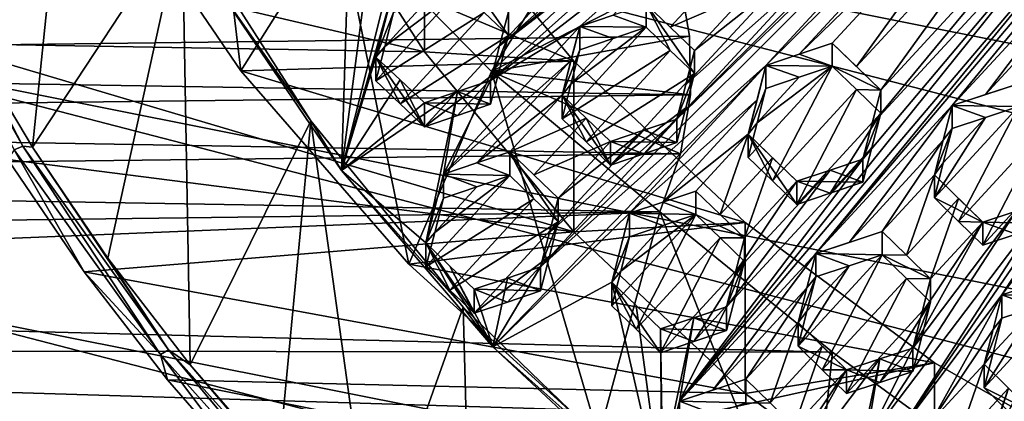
# Model space of a CAD drawing. Header units: metres. Extents: x -22 to 22, y 0 to 204.
# Tile 36 of 256: x -7.66 to -3.93, y 12.74 to 14.19. Entities that reach past the tile are written whole.
import ezdxf

# ---------------------------------------------------------------- set-up
doc = ezdxf.new("R2010")
doc.units = ezdxf.units.M
doc.layers.add('solid_002_SW0002', color=7, linetype='CONTINUOUS')
doc.layers.add('solid_002_SW0002_01', color=7, linetype='CONTINUOUS')

msp = doc.modelspace()

# ---------------------------------------------------------------- linework, layer by layer
at = {"layer": 'solid_002_SW0002'}
for points in [[(-10.401688, 38.78968, 222.258194), (-0.000125, 39.062069, 222.530045), (-0.000125, 6.009099, 222.530045)], [(-10.452005, 38.787876, 222.256866), (-10.401688, 38.78968, 222.258194), (-0.000125, 6.009099, 222.530045)], [(-10.250982, 9.179632, 222.262131), (-10.452005, 38.787876, 222.256866), (-0.000125, 6.009099, 222.530045)], [(15.431576, 33.648762, 223.952362), (-15.431306, 33.548271, 223.951843), (-15.319921, 9.159238, 223.824142)], [(8.043475, 12.659388, 197.128784), (-8.043475, 16.822996, 196.013153), (-7.7389, 17.710806, 195.775253)], [(7.7389, 11.77158, 197.366669), (-8.239264, 15.907071, 196.25856), (-8.043475, 16.822996, 196.013153)], [(-7.434975, 15.383155, 210.375183), (-7.727024, 16.234697, 210.147003), (-7.866819, 14.136829, 210.709137)], [(7.7389, 11.77158, 197.366669), (-8.323321, 14.981074, 196.506683), (-8.239264, 15.907071, 196.25856)], [(-5.167106, 13.810128, 211.025574), (-3.797027, 15.13349, 211.286011), (-3.280839, 15.693386, 211.38118)], [(-4.650918, 14.370019, 211.120712), (-5.167106, 13.810128, 211.025574), (-3.280839, 15.693386, 211.38118)], [(-7.434975, 15.383155, 210.375183), (-7.866819, 14.136829, 210.709137), (-7.607865, 13.703584, 210.825226)], [(-7.041076, 14.567013, 210.593857), (-7.434975, 15.383155, 210.375183), (-7.607865, 13.703584, 210.825226)], [(-2.913416, 15.338483, 211.476273), (-3.429604, 14.778586, 211.381104), (-4.640465, 13.301433, 211.161865)], [(-2.913416, 15.338483, 211.476273), (-4.640465, 13.301433, 211.161865), (-4.124278, 13.861323, 211.257019)], [(-2.913416, 15.338483, 211.476273), (-4.124278, 13.861323, 211.257019), (-3.608089, 14.421187, 211.352051)], [(-6.818501, 13.993216, 213.387573), (-7.360616, 14.789499, 213.17421), (-6.964314, 15.22334, 217.199066)], [(-6.818501, 13.993216, 213.387573), (-6.964314, 15.22334, 217.199066), (-6.448062, 14.580951, 217.371185)], [(-5.018341, 14.720497, 211.009094), (-4.53553, 15.151015, 211.102676), (-5.838407, 14.087565, 210.843231)], [(-5.356044, 14.516341, 210.936798), (-5.838407, 14.087565, 210.843231), (-4.53553, 15.151015, 211.102676)], [(-5.683294, 13.250219, 210.930359), (-4.829403, 14.013636, 211.095444), (-3.797027, 15.13349, 211.286011)], [(-5.167106, 13.810128, 211.025574), (-5.683294, 13.250219, 210.930359), (-3.797027, 15.13349, 211.286011)], [(-3.830405, 15.004023, 211.284119), (-3.797027, 15.13349, 211.286011), (-4.829403, 14.013636, 211.095444)], [(-4.703197, 14.056001, 211.12291), (-3.830405, 15.004023, 211.284119), (-4.829403, 14.013636, 211.095444)], [(-4.703197, 14.056001, 211.12291), (-3.86427, 14.872587, 211.281921), (-3.830405, 15.004023, 211.284119)], [(7.332353, 10.929029, 197.592422), (-8.29563, 14.043318, 196.757965), (-8.323321, 14.981074, 196.506683)], [(7.7389, 11.77158, 197.366669), (7.332353, 10.929029, 197.592422), (-8.323321, 14.981074, 196.506683)], [(-4.703197, 14.056001, 211.12291), (-4.578448, 14.097829, 211.149857), (-3.86427, 14.872587, 211.281921)], [(-4.578448, 14.097829, 211.149857), (-4.486592, 14.009214, 211.174042), (-3.86427, 14.872587, 211.281921)], [(-4.486592, 14.009214, 211.174042), (-3.772415, 14.783994, 211.306198), (-3.86427, 14.872587, 211.281921)], [(-6.600188, 14.807719, 210.581131), (-6.123191, 14.065432, 210.780029), (-8.200573, 14.55139, 210.649811)], [(-6.600188, 14.807719, 210.581131), (-6.123191, 14.712479, 213.194839), (-6.123191, 14.065432, 210.780029)], [(-5.868551, 13.991044, 217.529251), (-6.448062, 14.580951, 217.371185), (-5.344338, 14.833671, 217.85614)], [(-5.868551, 13.991044, 217.529251), (-5.344338, 14.833671, 217.85614), (-5.234174, 14.590175, 217.862305)], [(-5.556955, 14.029989, 213.377716), (-7.360616, 14.789499, 213.17421), (-6.818501, 13.993216, 213.387573)], [(-5.556955, 14.029989, 213.377716), (-6.123191, 14.712479, 213.194839), (-7.360616, 14.789499, 213.17421)], [(-5.156653, 12.741524, 211.066666), (-4.640465, 13.301433, 211.161865), (-3.429604, 14.778586, 211.381104)], [(-5.156653, 12.741524, 211.066666), (-3.429604, 14.778586, 211.381104), (-3.554177, 14.7372, 211.355621)], [(-4.486592, 14.009214, 211.174042), (-4.394737, 13.920377, 211.197403), (-3.772415, 14.783994, 211.306198)], [(-4.394737, 13.920377, 211.197403), (-3.680559, 14.695135, 211.329468), (-3.772415, 14.783994, 211.306198)], [(-5.156653, 12.741524, 211.066666), (-3.554177, 14.7372, 211.355621), (-4.46198, 13.658731, 211.190552)], [(-4.428162, 13.790342, 211.194092), (-4.46198, 13.658731, 211.190552), (-3.554177, 14.7372, 211.355621)], [(-4.428162, 13.790342, 211.194092), (-3.554177, 14.7372, 211.355621), (-3.680559, 14.695135, 211.329468)], [(-6.123191, 14.065432, 210.780029), (-6.123191, 14.712479, 213.194839), (-5.556955, 14.029989, 213.377716)], [(-5.05174, 14.591525, 211.009369), (-5.018341, 14.720497, 211.009094), (-5.872231, 13.956988, 210.843658)], [(-5.838407, 14.087565, 210.843231), (-5.872231, 13.956988, 210.843658), (-5.018341, 14.720497, 211.009094)], [(-4.428162, 13.790342, 211.194092), (-3.680559, 14.695135, 211.329468), (-4.394737, 13.920377, 211.197403)], [(-6.404, 14.658673, 210.642807), (-6.928203, 14.340049, 210.528687), (-6.436745, 13.615013, 210.722961)], [(-6.312124, 14.572636, 210.676697), (-6.404, 14.658673, 210.642807), (-6.436745, 13.615013, 210.722961)], [(-6.186157, 14.615766, 210.707245), (-6.312124, 14.572636, 210.676697), (-6.436745, 13.615013, 210.722961)], [(-6.239655, 14.304439, 210.720749), (-6.186157, 14.615766, 210.707245), (-6.436745, 13.615013, 210.722961)], [(-5.05174, 14.591525, 211.009369), (-5.872231, 13.956988, 210.843658), (-5.534529, 14.161068, 210.91568)], [(-5.868551, 13.991044, 217.529251), (-5.234174, 14.590175, 217.862305), (-5.158137, 14.35362, 217.852768)], [(-5.05174, 14.591525, 211.009369), (-5.534529, 14.161068, 210.91568), (-5.408428, 14.20382, 210.944687)], [(-6.123191, 14.065432, 210.780029), (-7.963928, 14.096182, 210.77179), (-8.200573, 14.55139, 210.649811)], [(-7.041076, 14.567013, 210.593857), (-7.607865, 13.703584, 210.825226), (-7.321664, 13.283587, 210.937759)], [(-7.041076, 14.567013, 210.593857), (-7.321664, 13.283587, 210.937759), (-7.010503, 12.879712, 211.045975)], [(-6.553133, 13.803318, 210.798492), (-7.041076, 14.567013, 210.593857), (-7.010503, 12.879712, 211.045975)], [(-6.553133, 13.803318, 210.798492), (-6.928203, 14.340049, 210.528687), (-7.041076, 14.567013, 210.593857)], [(-6.181967, 13.260321, 213.583939), (-6.818501, 13.993216, 213.387573), (-6.448062, 14.580951, 217.371185)], [(-6.181967, 13.260321, 213.583939), (-6.448062, 14.580951, 217.371185), (-5.868551, 13.991044, 217.529251)], [(-8.106796, 14.533252, 210.630875), (-7.676753, 13.693438, 210.873642), (-7.644115, 13.708361, 210.851898)], [(-8.106796, 14.533252, 210.630875), (-7.644115, 13.708361, 210.851898), (-7.866819, 14.136829, 210.709137)], [(-5.356044, 14.516341, 210.936798), (-5.480921, 14.473878, 210.907593), (-5.838407, 14.087565, 210.843231)], [(-5.480921, 14.473878, 210.907593), (-5.804988, 14.216498, 210.842545), (-5.838407, 14.087565, 210.843231)], [(-12.786017, 14.457668, 217.659592), (-12.819232, 14.028155, 217.609436), (-5.158137, 14.35362, 217.852768)], [(-3.608089, 14.421187, 211.352051), (-4.124278, 13.861323, 211.257019), (-3.997971, 13.903154, 211.282364)], [(-3.641505, 14.290954, 211.347855), (-3.608089, 14.421187, 211.352051), (-3.997971, 13.903154, 211.282364)], [(-5.804988, 14.127303, 210.509659), (-5.804988, 14.216498, 210.842545), (-5.9887, 14.390107, 210.780655)], [(-5.896877, 14.214176, 210.478851), (-5.804988, 14.127303, 210.509659), (-5.9887, 14.390107, 210.780655)], [(-4.993758, 14.373231, 211.037491), (-5.283574, 14.246118, 210.973282), (-5.191746, 14.158547, 211.001251)], [(-4.901873, 14.285437, 211.06485), (-4.993758, 14.373231, 211.037491), (-5.191746, 14.158547, 211.001251)], [(-4.650918, 14.370019, 211.120712), (-5.133282, 13.941238, 211.027145), (-5.167106, 13.810128, 211.025574)], [(-4.650918, 14.370019, 211.120712), (-4.775682, 14.32799, 211.093018), (-5.133282, 13.941238, 211.027145)], [(-12.819232, 14.028155, 217.609436), (-5.118326, 14.124223, 217.828659), (-5.158137, 14.35362, 217.852768)], [(-6.553133, 13.803318, 210.798492), (-6.436745, 13.615013, 210.722961), (-6.928203, 14.340049, 210.528687)], [(-5.868551, 13.991044, 217.529251), (-5.158137, 14.35362, 217.852768), (-5.118326, 14.124223, 217.828659)], [(-4.775682, 14.32799, 211.093018), (-5.099863, 14.070715, 211.028473), (-5.133282, 13.941238, 211.027145)], [(-4.775682, 14.32799, 211.093018), (-4.901873, 14.285437, 211.06485), (-5.099863, 14.070715, 211.028473)], [(-6.273075, 14.175827, 210.722656), (-6.239655, 14.304439, 210.720749), (-6.436745, 13.615013, 210.722961)], [(-6.306898, 14.045581, 210.724289), (-6.239655, 14.304439, 210.720749), (-6.273075, 14.175827, 210.722656)], [(-6.239655, 14.214458, 210.384933), (-6.239655, 14.304439, 210.720749), (-6.306898, 14.045581, 210.724289)], [(-5.896877, 14.214176, 210.478851), (-5.9887, 14.300789, 210.447311), (-6.306898, 13.955072, 210.386505)], [(-6.273076, 14.085582, 210.385864), (-6.306898, 13.955072, 210.386505), (-5.9887, 14.300789, 210.447311)], [(-6.273076, 14.085582, 210.385864), (-5.9887, 14.300789, 210.447311), (-6.113655, 14.257813, 210.41629)], [(-4.901873, 14.285437, 211.06485), (-5.191746, 14.158547, 211.001251), (-5.099863, 14.070715, 211.028473)], [(-3.641505, 14.290954, 211.347855), (-3.997971, 13.903154, 211.282364), (-3.873322, 13.944365, 211.307114)], [(-6.273076, 14.085582, 210.385864), (-6.113655, 14.257813, 210.41629), (-6.239655, 14.214458, 210.384933)], [(-6.273076, 14.085582, 210.385864), (-6.239655, 14.214458, 210.384933), (-6.306898, 14.045581, 210.724289)], [(-5.896877, 14.214176, 210.478851), (-6.306898, 13.955072, 210.386505), (-6.215074, 13.868339, 210.417587)], [(-5.896877, 14.214176, 210.478851), (-6.215074, 13.868339, 210.417587), (-5.804988, 14.127303, 210.509659)], [(-5.804988, 14.127303, 210.509659), (-5.838407, 14.087565, 210.843231), (-5.804988, 14.216498, 210.842545)], [(-5.283574, 14.158031, 210.644531), (-5.283574, 14.246118, 210.973282), (-5.408428, 14.20382, 210.944687)], [(-5.283574, 14.246118, 210.973282), (-5.283574, 14.158031, 210.644531), (-5.191745, 14.070497, 210.672653)], [(-5.283574, 14.246118, 210.973282), (-5.191745, 14.070497, 210.672653), (-5.099863, 13.982695, 210.699982)], [(-5.283574, 14.246118, 210.973282), (-5.099863, 13.982695, 210.699982), (-5.099863, 14.070715, 211.028473)], [(-5.283574, 14.246118, 210.973282), (-5.099863, 14.070715, 211.028473), (-5.191746, 14.158547, 211.001251)], [(-6.306898, 14.045581, 210.724289), (-6.273075, 14.175827, 210.722656), (-6.436745, 13.615013, 210.722961)], [(-5.408428, 14.20382, 210.944687), (-5.534529, 14.161068, 210.91568), (-5.283574, 14.158031, 210.644531)], [(-7.644115, 13.708361, 210.851898), (-7.607865, 13.703584, 210.825226), (-7.866819, 14.136829, 210.709137)], [(-5.534529, 14.161068, 210.91568), (-5.872231, 13.956988, 210.843658), (-6.050717, 13.601533, 210.821854)], [(-5.567946, 14.031932, 210.915604), (-5.534529, 14.161068, 210.91568), (-6.050717, 13.601533, 210.821854)], [(-5.534529, 14.161068, 210.91568), (-5.601772, 13.901146, 210.915253), (-5.534529, 14.072339, 210.584534)], [(-5.567946, 14.031932, 210.915604), (-5.601772, 13.901146, 210.915253), (-5.534529, 14.161068, 210.91568)], [(-5.283574, 14.158031, 210.644531), (-5.567948, 13.942921, 210.58342), (-5.601772, 13.811856, 210.582016)], [(-5.191745, 14.070497, 210.672653), (-5.283574, 14.158031, 210.644531), (-5.601772, 13.811856, 210.582016)], [(-5.283574, 14.158031, 210.644531), (-5.408425, 14.115416, 210.614746), (-5.567948, 13.942921, 210.58342)], [(-5.534529, 14.161068, 210.91568), (-5.534529, 14.072339, 210.584534), (-5.408425, 14.115416, 210.614746)], [(-5.534529, 14.161068, 210.91568), (-5.408425, 14.115416, 210.614746), (-5.283574, 14.158031, 210.644531)], [(-12.819232, 14.028155, 217.609436), (-5.115417, 13.901693, 217.790955), (-5.118326, 14.124223, 217.828659)], [(-6.215074, 13.868339, 210.417587), (-6.123187, 13.781357, 210.447998), (-5.804988, 14.127303, 210.509659)], [(-6.123187, 13.781357, 210.447998), (-5.838407, 13.998098, 210.509338), (-5.804988, 14.127303, 210.509659)], [(-5.804988, 14.127303, 210.509659), (-5.872231, 13.956988, 210.843658), (-5.838407, 14.087565, 210.843231)], [(-5.838407, 13.998098, 210.509338), (-5.872231, 13.956988, 210.843658), (-5.804988, 14.127303, 210.509659)], [(-5.868551, 13.991044, 217.529251), (-5.118326, 14.124223, 217.828659), (-5.115417, 13.901693, 217.790955)], [(-5.408425, 14.115416, 210.614746), (-5.534529, 14.072339, 210.584534), (-5.567948, 13.942921, 210.58342)], [(-4.578448, 14.010838, 210.825195), (-4.578448, 14.097829, 211.149857), (-4.703197, 14.056001, 211.12291)], [(-4.578448, 14.097829, 211.149857), (-4.394737, 13.920377, 211.197403), (-4.486592, 14.009214, 211.174042)], [(-4.578448, 14.010838, 210.825195), (-4.394737, 13.920377, 211.197403), (-4.578448, 14.097829, 211.149857)], [(-5.556946, 13.382933, 210.962906), (-7.701474, 13.657415, 210.889359), (-7.963928, 14.096182, 210.77179)], [(-6.123191, 14.065432, 210.780029), (-5.556946, 13.382933, 210.962906), (-7.963928, 14.096182, 210.77179)], [(-6.273076, 14.085582, 210.385864), (-6.306898, 14.045581, 210.724289), (-6.306898, 13.955072, 210.386505)], [(-6.123191, 14.065432, 210.780029), (-5.556955, 14.029989, 213.377716), (-5.556946, 13.382933, 210.962906)], [(-5.601772, 13.901146, 210.915253), (-5.567948, 13.942921, 210.58342), (-5.534529, 14.072339, 210.584534)], [(-5.191745, 14.070497, 210.672653), (-5.601772, 13.811856, 210.582016), (-5.50994, 13.724245, 210.609863)], [(-5.099863, 13.982695, 210.699982), (-5.191745, 14.070497, 210.672653), (-5.50994, 13.724245, 210.609863)], [(-5.133282, 13.941238, 211.027145), (-5.099863, 14.070715, 211.028473), (-5.099863, 13.982695, 210.699982)], [(-3.240666, 14.061276, 211.428467), (-3.935339, 13.144047, 211.304489), (-3.809035, 13.185276, 211.327606)], [(-3.240666, 14.061276, 211.428467), (-3.365231, 14.02059, 211.405579), (-3.935339, 13.144047, 211.304489)], [(-12.819232, 14.028155, 217.609436), (-12.846547, 13.81043, 217.563736), (-5.115417, 13.901693, 217.790955)], [(6.822947, 10.130286, 197.806458), (-8.155832, 13.118854, 197.005661), (-8.29563, 14.043318, 196.757965)], [(7.332353, 10.929029, 197.592422), (6.822947, 10.130286, 197.806458), (-8.29563, 14.043318, 196.757965)], [(-4.908254, 13.417973, 213.541702), (-5.556955, 14.029989, 213.377716), (-6.818501, 13.993216, 213.387573)], [(-6.215075, 13.958786, 210.755142), (-6.306898, 14.045581, 210.724289), (-6.436745, 13.615013, 210.722961)], [(-6.123187, 13.781357, 210.447998), (-6.306898, 14.045581, 210.724289), (-6.215075, 13.958786, 210.755142)], [(-6.215074, 13.868339, 210.417587), (-6.306898, 14.045581, 210.724289), (-6.123187, 13.781357, 210.447998)], [(-6.215074, 13.868339, 210.417587), (-6.306898, 13.955072, 210.386505), (-6.306898, 14.045581, 210.724289)], [(-5.567946, 14.031932, 210.915604), (-6.050717, 13.601533, 210.821854), (-5.924652, 13.644222, 210.850662)], [(-5.567946, 14.031932, 210.915604), (-5.924652, 13.644222, 210.850662), (-5.601772, 13.901146, 210.915253)], [(-5.556946, 13.382933, 210.962906), (-5.556955, 14.029989, 213.377716), (-4.908254, 13.417973, 213.541702)], [(-4.703197, 14.056001, 211.12291), (-4.829403, 14.013636, 211.095444), (-4.578448, 14.010838, 210.825195)], [(-4.908254, 13.417973, 213.541702), (-6.818501, 13.993216, 213.387573), (-6.181967, 13.260321, 213.583939)], [(-5.463736, 12.606127, 213.759232), (-6.181967, 13.260321, 213.583939), (-5.868551, 13.991044, 217.529251)], [(-5.997145, 13.824508, 210.478546), (-5.838407, 13.998098, 210.509338), (-6.123187, 13.781357, 210.447998)], [(-5.997145, 13.824508, 210.478546), (-5.872231, 13.867245, 210.508728), (-5.838407, 13.998098, 210.509338)], [(-5.838407, 13.998098, 210.509338), (-5.872231, 13.867245, 210.508728), (-5.872231, 13.956988, 210.843658)], [(-5.868551, 13.991044, 217.529251), (-5.153336, 13.679362, 217.738586), (-5.231467, 13.459406, 217.671707)], [(-5.463736, 12.606127, 213.759232), (-5.868551, 13.991044, 217.529251), (-5.231467, 13.459406, 217.671707)], [(-5.868551, 13.991044, 217.529251), (-5.115417, 13.901693, 217.790955), (-5.153336, 13.679362, 217.738586)], [(-5.683294, 13.250219, 210.930359), (-5.86437, 12.947735, 210.901764), (-4.829403, 14.013636, 211.095444)], [(-5.345591, 13.45369, 211.000107), (-4.829403, 14.013636, 211.095444), (-5.86437, 12.947735, 210.901764)], [(-5.345591, 13.45369, 211.000107), (-4.862823, 13.883948, 211.093353), (-4.829403, 14.013636, 211.095444)], [(-4.829403, 14.013636, 211.095444), (-4.862823, 13.883948, 211.093353), (-4.896646, 13.752638, 211.091003)], [(-4.829403, 13.926028, 210.768494), (-4.829403, 14.013636, 211.095444), (-4.896646, 13.752638, 211.091003)], [(-4.578448, 14.010838, 210.825195), (-4.862825, 13.796041, 210.765305), (-4.896646, 13.664435, 210.761841)], [(-4.578448, 14.010838, 210.825195), (-4.896646, 13.664435, 210.761841), (-4.80479, 13.575817, 210.786011)], [(-4.7032, 13.968704, 210.797104), (-4.862825, 13.796041, 210.765305), (-4.578448, 14.010838, 210.825195)], [(-4.7032, 13.968704, 210.797104), (-4.829403, 14.013636, 211.095444), (-4.829403, 13.926028, 210.768494)], [(-4.7032, 13.968704, 210.797104), (-4.578448, 14.010838, 210.825195), (-4.829403, 14.013636, 211.095444)], [(-4.486592, 13.922227, 210.849411), (-4.578448, 14.010838, 210.825195), (-4.80479, 13.575817, 210.786011)], [(-4.486592, 13.922227, 210.849411), (-4.394737, 13.920377, 211.197403), (-4.578448, 14.010838, 210.825195)], [(-3.365231, 14.02059, 211.405579), (-4.32529, 12.626009, 211.234863), (-3.935339, 13.144047, 211.304489)], [(-3.365231, 14.02059, 211.405579), (-3.756854, 13.501994, 211.335587), (-4.32529, 12.626009, 211.234863)], [(-6.123187, 13.871749, 210.785339), (-6.215075, 13.958786, 210.755142), (-6.436745, 13.615013, 210.722961)], [(-6.123187, 13.781357, 210.447998), (-6.215075, 13.958786, 210.755142), (-6.123187, 13.871749, 210.785339)], [(-5.872231, 13.956988, 210.843658), (-5.997139, 13.914575, 210.814682), (-6.050717, 13.601533, 210.821854)], [(-5.872231, 13.867245, 210.508728), (-5.997139, 13.914575, 210.814682), (-5.872231, 13.956988, 210.843658)], [(-5.099863, 13.982695, 210.699982), (-5.50994, 13.724245, 210.609863), (-5.418061, 13.636387, 210.636963)], [(-5.133281, 13.852931, 210.697571), (-5.099863, 13.982695, 210.699982), (-5.418061, 13.636387, 210.636963)], [(-5.167106, 13.810128, 211.025574), (-5.099863, 13.982695, 210.699982), (-5.133281, 13.852931, 210.697571)], [(-5.133282, 13.941238, 211.027145), (-5.099863, 13.982695, 210.699982), (-5.167106, 13.810128, 211.025574)], [(-4.7032, 13.968704, 210.797104), (-4.829403, 13.926028, 210.768494), (-4.862825, 13.796041, 210.765305)], [(-5.997139, 13.914575, 210.814682), (-6.436745, 13.615013, 210.722961), (-6.11796, 13.34147, 210.820908)], [(-5.997139, 13.914575, 210.814682), (-6.123187, 13.871749, 210.785339), (-6.436745, 13.615013, 210.722961)], [(-5.872231, 13.867245, 210.508728), (-6.123187, 13.871749, 210.785339), (-5.997139, 13.914575, 210.814682)], [(-5.997139, 13.914575, 210.814682), (-6.11796, 13.34147, 210.820908), (-6.050717, 13.601533, 210.821854)], [(-5.601772, 13.901146, 210.915253), (-5.601772, 13.811856, 210.582016), (-5.567948, 13.942921, 210.58342)], [(-4.862825, 13.796041, 210.765305), (-4.829403, 13.926028, 210.768494), (-4.896646, 13.752638, 211.091003)], [(-4.486592, 13.922227, 210.849411), (-4.80479, 13.575817, 210.786011), (-4.712934, 13.486983, 210.809387)], [(-4.486592, 13.922227, 210.849411), (-4.712934, 13.486983, 210.809387), (-4.394737, 13.833385, 210.872742)], [(-4.486592, 13.922227, 210.849411), (-4.394737, 13.833385, 210.872742), (-4.394737, 13.920377, 211.197403)], [(-4.394737, 13.833385, 210.872742), (-4.428162, 13.790342, 211.194092), (-4.394737, 13.920377, 211.197403)], [(-4.124278, 13.861323, 211.257019), (-3.873322, 13.858303, 210.985931), (-3.873322, 13.944365, 211.307114)], [(-4.124278, 13.861323, 211.257019), (-3.873322, 13.944365, 211.307114), (-3.997971, 13.903154, 211.282364)], [(-12.846547, 13.81043, 217.563736), (-5.153336, 13.679362, 217.738586), (-5.115417, 13.901693, 217.790955)], [(-5.924652, 13.644222, 210.850662), (-5.799762, 13.686483, 210.879089), (-5.601772, 13.901146, 210.915253)], [(-5.799762, 13.686483, 210.879089), (-5.509941, 13.813501, 210.942963), (-5.601772, 13.901146, 210.915253)], [(-5.601772, 13.901146, 210.915253), (-5.418061, 13.636387, 210.636963), (-5.50994, 13.724245, 210.609863)], [(-5.601772, 13.901146, 210.915253), (-5.509941, 13.813501, 210.942963), (-5.418061, 13.636387, 210.636963)], [(-5.601772, 13.901146, 210.915253), (-5.50994, 13.724245, 210.609863), (-5.601772, 13.811856, 210.582016)], [(-5.345591, 13.45369, 211.000107), (-5.21944, 13.496019, 211.027481), (-4.862823, 13.883948, 211.093353)], [(-5.21944, 13.496019, 211.027481), (-4.896646, 13.752638, 211.091003), (-4.862823, 13.883948, 211.093353)], [(-5.997145, 13.824508, 210.478546), (-6.123187, 13.871749, 210.785339), (-5.872231, 13.867245, 210.508728)], [(-5.997145, 13.824508, 210.478546), (-6.123187, 13.781357, 210.447998), (-6.123187, 13.871749, 210.785339)], [(-5.291926, 13.6792, 210.666153), (-5.133281, 13.852931, 210.697571), (-5.418061, 13.636387, 210.636963)], [(-5.291926, 13.6792, 210.666153), (-5.167106, 13.721526, 210.694901), (-5.133281, 13.852931, 210.697571)], [(-5.167106, 13.810128, 211.025574), (-5.133281, 13.852931, 210.697571), (-5.167106, 13.721526, 210.694901)], [(-4.124278, 13.861323, 211.257019), (-4.640465, 13.301433, 211.161865), (-4.514229, 13.343284, 211.187378)], [(-4.157709, 13.731068, 211.25296), (-4.124278, 13.861323, 211.257019), (-4.514229, 13.343284, 211.187378)], [(-3.873322, 13.858303, 210.985931), (-4.191521, 13.51202, 210.923019), (-4.099636, 13.422276, 210.9431)], [(-3.997977, 13.816805, 210.960114), (-4.191521, 13.51202, 210.923019), (-3.873322, 13.858303, 210.985931)], [(-4.124278, 13.774682, 210.93367), (-4.124278, 13.861323, 211.257019), (-4.157709, 13.731068, 211.25296)], [(-3.997977, 13.816805, 210.960114), (-3.873322, 13.858303, 210.985931), (-4.124278, 13.861323, 211.257019)], [(-3.997977, 13.816805, 210.960114), (-4.124278, 13.861323, 211.257019), (-4.124278, 13.774682, 210.93367)], [(-3.781434, 13.76848, 211.005737), (-3.873322, 13.858303, 210.985931), (-4.099636, 13.422276, 210.9431)], [(-12.846547, 13.81043, 217.563736), (-12.8818, 13.587281, 217.502075), (-5.153336, 13.679362, 217.738586)], [(-6.553133, 13.803318, 210.798492), (-7.010503, 12.879712, 211.045975), (-6.677361, 12.495985, 211.148788)], [(-6.553133, 13.803318, 210.798492), (-6.677361, 12.495985, 211.148788), (-6.320755, 12.131164, 211.246552)], [(-5.976449, 13.09838, 210.987381), (-6.553133, 13.803318, 210.798492), (-6.320755, 12.131164, 211.246552)], [(-5.976449, 13.09838, 210.987381), (-6.436745, 13.615013, 210.722961), (-6.553133, 13.803318, 210.798492)], [(-5.799762, 13.686483, 210.879089), (-5.707929, 13.598798, 210.906662), (-5.509941, 13.813501, 210.942963)], [(-5.707929, 13.598798, 210.906662), (-5.418061, 13.725616, 210.969971), (-5.509941, 13.813501, 210.942963)], [(-5.167106, 13.810128, 211.025574), (-5.649485, 13.381303, 210.932068), (-5.683294, 13.250219, 210.930359)], [(-5.167106, 13.810128, 211.025574), (-5.291921, 13.768115, 210.997986), (-5.649485, 13.381303, 210.932068)], [(-5.509941, 13.813501, 210.942963), (-5.418061, 13.725616, 210.969971), (-5.418061, 13.636387, 210.636963)], [(-5.167106, 13.810128, 211.025574), (-5.167106, 13.721526, 210.694901), (-5.291921, 13.768115, 210.997986)], [(-4.394737, 13.833385, 210.872742), (-4.712934, 13.486983, 210.809387), (-4.586707, 13.529336, 210.836761)], [(-4.428163, 13.703044, 210.868286), (-4.394737, 13.833385, 210.872742), (-4.586707, 13.529336, 210.836761)], [(-4.394737, 13.833385, 210.872742), (-4.46198, 13.658731, 211.190552), (-4.428162, 13.790342, 211.194092)], [(-4.428163, 13.703044, 210.868286), (-4.46198, 13.658731, 211.190552), (-4.394737, 13.833385, 210.872742)], [(-3.997977, 13.816805, 210.960114), (-4.157709, 13.644118, 210.928452), (-4.191521, 13.51202, 210.923019)], [(-3.997977, 13.816805, 210.960114), (-4.124278, 13.774682, 210.93367), (-4.157709, 13.644118, 210.928452)], [(-5.291921, 13.768115, 210.997986), (-5.61605, 13.51088, 210.933548), (-5.649485, 13.381303, 210.932068)], [(-5.291921, 13.768115, 210.997986), (-5.418061, 13.725616, 210.969971), (-5.61605, 13.51088, 210.933548)], [(-5.291921, 13.768115, 210.997986), (-5.167106, 13.721526, 210.694901), (-5.418061, 13.725616, 210.969971)], [(-4.862825, 13.796041, 210.765305), (-4.896646, 13.752638, 211.091003), (-4.896646, 13.664435, 210.761841)], [(-4.157709, 13.731068, 211.25296), (-4.191521, 13.599289, 211.248703), (-4.124278, 13.774682, 210.93367)], [(-4.124278, 13.774682, 210.93367), (-4.191521, 13.599289, 211.248703), (-4.157709, 13.644118, 210.928452)], [(-3.781434, 13.76848, 211.005737), (-4.099636, 13.422276, 210.9431), (-4.007809, 13.332363, 210.962326)], [(-3.781434, 13.76848, 211.005737), (-4.007809, 13.332363, 210.962326), (-3.689611, 13.678481, 211.024643)], [(-5.707929, 13.598798, 210.906662), (-5.61605, 13.51088, 210.933548), (-5.418061, 13.725616, 210.969971)], [(-5.418061, 13.725616, 210.969971), (-5.291926, 13.6792, 210.666153), (-5.418061, 13.636387, 210.636963)], [(-5.418061, 13.725616, 210.969971), (-5.167106, 13.721526, 210.694901), (-5.291926, 13.6792, 210.666153)], [(-5.21944, 13.496019, 211.027481), (-5.094636, 13.537851, 211.054382), (-4.896646, 13.752638, 211.091003)], [(-5.094636, 13.537851, 211.054382), (-5.00278, 13.449225, 211.078537), (-4.896646, 13.752638, 211.091003)], [(-4.80479, 13.664016, 211.115173), (-4.896646, 13.752638, 211.091003), (-5.00278, 13.449225, 211.078537)], [(-4.896646, 13.752638, 211.091003), (-4.712934, 13.575186, 211.13855), (-4.712934, 13.486983, 210.809387)], [(-4.80479, 13.664016, 211.115173), (-4.712934, 13.575186, 211.13855), (-4.896646, 13.752638, 211.091003)], [(-4.80479, 13.575817, 210.786011), (-4.896646, 13.752638, 211.091003), (-4.712934, 13.486983, 210.809387)], [(-4.80479, 13.575817, 210.786011), (-4.896646, 13.664435, 210.761841), (-4.896646, 13.752638, 211.091003)], [(-4.157709, 13.731068, 211.25296), (-4.514229, 13.343284, 211.187378), (-4.389511, 13.384567, 211.212326)], [(-4.157709, 13.731068, 211.25296), (-4.389511, 13.384567, 211.212326), (-4.191521, 13.599289, 211.248703)], [(-7.676753, 13.693438, 210.873642), (-7.701474, 13.657415, 210.889359), (-7.411386, 13.23204, 211.003326)], [(-7.644115, 13.708361, 210.851898), (-7.676753, 13.693438, 210.873642), (-7.122093, 12.918407, 211.081299)], [(-7.122093, 12.918407, 211.081299), (-7.676753, 13.693438, 210.873642), (-7.411386, 13.23204, 211.003326)], [(-7.644115, 13.708361, 210.851898), (-7.122093, 12.918407, 211.081299), (-7.091814, 12.936625, 211.058685)], [(-7.644115, 13.708361, 210.851898), (-7.091814, 12.936625, 211.058685), (-7.607865, 13.703584, 210.825226)], [(-7.091814, 12.936625, 211.058685), (-7.321664, 13.283587, 210.937759), (-7.607865, 13.703584, 210.825226)], [(-4.428163, 13.703044, 210.868286), (-4.586707, 13.529336, 210.836761), (-4.46198, 13.571125, 210.863586)], [(-4.428163, 13.703044, 210.868286), (-4.46198, 13.571125, 210.863586), (-4.46198, 13.658731, 211.190552)], [(-12.8818, 13.587281, 217.502075), (-5.231467, 13.459406, 217.671707), (-5.153336, 13.679362, 217.738586)], [(-5.556946, 13.382933, 210.962906), (-7.411386, 13.23204, 211.003326), (-7.701474, 13.657415, 210.889359)], [(-5.799762, 13.596443, 210.54306), (-5.799762, 13.686483, 210.879089), (-5.924652, 13.644222, 210.850662)], [(-5.799762, 13.686483, 210.879089), (-5.61605, 13.51088, 210.933548), (-5.707929, 13.598798, 210.906662)], [(-5.61605, 13.4209, 210.597733), (-5.61605, 13.51088, 210.933548), (-5.799762, 13.686483, 210.879089)], [(-5.707929, 13.50879, 210.570755), (-5.799762, 13.686483, 210.879089), (-5.799762, 13.596443, 210.54306)], [(-5.61605, 13.4209, 210.597733), (-5.799762, 13.686483, 210.879089), (-5.707929, 13.50879, 210.570755)], [(-5.156653, 12.741524, 211.066666), (-4.46198, 13.658731, 211.190552), (-4.978168, 13.098785, 211.0952)], [(-4.80479, 13.664016, 211.115173), (-5.00278, 13.449225, 211.078537), (-4.910924, 13.360399, 211.101944)], [(-4.978168, 13.098785, 211.0952), (-4.46198, 13.658731, 211.190552), (-4.586709, 13.617237, 211.16481)], [(-4.80479, 13.664016, 211.115173), (-4.910924, 13.360399, 211.101944), (-4.712934, 13.575186, 211.13855)], [(-4.586709, 13.617237, 211.16481), (-4.46198, 13.658731, 211.190552), (-4.46198, 13.571125, 210.863586)], [(-3.881503, 13.374104, 210.98735), (-3.689611, 13.678481, 211.024643), (-4.007809, 13.332363, 210.962326)], [(-6.11796, 13.34147, 210.820908), (-6.436745, 13.615013, 210.722961), (-5.86437, 12.947735, 210.901764)], [(-5.976449, 13.09838, 210.987381), (-5.86437, 12.947735, 210.901764), (-6.436745, 13.615013, 210.722961)], [(-5.924652, 13.644222, 210.850662), (-6.050717, 13.601533, 210.821854), (-5.799762, 13.596443, 210.54306)], [(-4.978168, 13.098785, 211.0952), (-4.586709, 13.617237, 211.16481), (-4.944365, 13.230322, 211.098663)], [(-4.944365, 13.230322, 211.098663), (-4.586709, 13.617237, 211.16481), (-4.712934, 13.575186, 211.13855)], [(-4.712934, 13.575186, 211.13855), (-4.586709, 13.617237, 211.16481), (-4.46198, 13.571125, 210.863586)], [(-4.157709, 13.644118, 210.928452), (-4.191521, 13.599289, 211.248703), (-4.191521, 13.51202, 210.923019)], [(-12.8818, 13.587281, 217.502075), (-12.925698, 13.361643, 217.423599), (-5.231467, 13.459406, 217.671707)], [(-6.050717, 13.510854, 210.483444), (-6.050717, 13.601533, 210.821854), (-6.11796, 13.34147, 210.820908)], [(-6.11796, 13.250225, 210.480377), (-5.707929, 13.50879, 210.570755), (-5.799762, 13.596443, 210.54306)], [(-6.084151, 13.3813, 210.48204), (-6.11796, 13.250225, 210.480377), (-5.799762, 13.596443, 210.54306)], [(-5.924649, 13.553865, 210.513443), (-6.084151, 13.3813, 210.48204), (-5.799762, 13.596443, 210.54306)], [(-5.924649, 13.553865, 210.513443), (-5.799762, 13.596443, 210.54306), (-6.050717, 13.601533, 210.821854)], [(-5.924649, 13.553865, 210.513443), (-6.050717, 13.601533, 210.821854), (-6.050717, 13.510854, 210.483444)], [(-4.944365, 13.230322, 211.098663), (-4.712934, 13.575186, 211.13855), (-4.910924, 13.360399, 211.101944)], [(-4.586707, 13.529336, 210.836761), (-4.712934, 13.575186, 211.13855), (-4.46198, 13.571125, 210.863586)], [(-4.586707, 13.529336, 210.836761), (-4.712934, 13.486983, 210.809387), (-4.712934, 13.575186, 211.13855)], [(-4.297627, 13.294895, 211.232666), (-4.191521, 13.599289, 211.248703), (-4.389511, 13.384567, 211.212326)], [(-4.297627, 13.294895, 211.232666), (-4.099635, 13.509575, 211.268906), (-4.191521, 13.599289, 211.248703)], [(-4.191521, 13.599289, 211.248703), (-4.099635, 13.509575, 211.268906), (-4.007809, 13.4197, 211.288269)], [(-4.191521, 13.51202, 210.923019), (-4.191521, 13.599289, 211.248703), (-4.007809, 13.4197, 211.288269)], [(-5.924649, 13.553865, 210.513443), (-6.050717, 13.510854, 210.483444), (-6.084151, 13.3813, 210.48204)], [(-5.094636, 13.448895, 210.722397), (-5.094636, 13.537851, 211.054382), (-5.21944, 13.496019, 211.027481)], [(-5.094636, 13.537851, 211.054382), (-4.910924, 13.360399, 211.101944), (-5.00278, 13.449225, 211.078537)], [(-5.094636, 13.448895, 210.722397), (-4.910924, 13.360399, 211.101944), (-5.094636, 13.537851, 211.054382)], [(-6.050717, 13.510854, 210.483444), (-6.11796, 13.34147, 210.820908), (-6.084151, 13.3813, 210.48204)], [(-6.11796, 13.250225, 210.480377), (-6.026124, 13.162511, 210.507843), (-5.707929, 13.50879, 210.570755)], [(-6.026124, 13.162511, 210.507843), (-5.61605, 13.4209, 210.597733), (-5.707929, 13.50879, 210.570755)], [(-5.61605, 13.4209, 210.597733), (-5.649485, 13.381303, 210.932068), (-5.61605, 13.51088, 210.933548)], [(-3.756854, 13.501994, 211.335587), (-4.451528, 12.584693, 211.211365), (-4.32529, 12.626009, 211.234863)], [(-3.756854, 13.501994, 211.335587), (-3.881503, 13.46116, 211.312241), (-4.451528, 12.584693, 211.211365)], [(-4.297627, 13.294895, 211.232666), (-4.205799, 13.205067, 211.252228), (-4.099635, 13.509575, 211.268906)], [(-4.205799, 13.205067, 211.252228), (-4.007809, 13.4197, 211.288269), (-4.099635, 13.509575, 211.268906)], [(-4.099636, 13.422276, 210.9431), (-4.191521, 13.51202, 210.923019), (-4.007809, 13.4197, 211.288269)], [(-5.21944, 13.496019, 211.027481), (-5.345591, 13.45369, 211.000107), (-5.094636, 13.448895, 210.722397)], [(-12.970004, 13.142667, 217.33107), (-4.57771, 12.926807, 217.471512), (-5.231467, 13.459406, 217.671707)], [(-12.925698, 13.361643, 217.423599), (-12.970004, 13.142667, 217.33107), (-5.231467, 13.459406, 217.671707)], [(-5.345591, 13.45369, 211.000107), (-5.86437, 12.947735, 210.901764), (-5.412834, 13.192658, 210.995529)], [(-4.671119, 12.035767, 213.912064), (-5.463736, 12.606127, 213.759232), (-5.231467, 13.459406, 217.671707)], [(-5.345591, 13.36412, 210.665817), (-5.345591, 13.45369, 211.000107), (-5.412834, 13.192658, 210.995529)], [(-5.412834, 13.102492, 210.659027), (-5.320979, 13.013864, 210.683167), (-5.094636, 13.448895, 210.722397)], [(-5.379028, 13.234052, 210.662537), (-5.412834, 13.102492, 210.659027), (-5.094636, 13.448895, 210.722397)], [(-5.219438, 13.406759, 210.694351), (-5.379028, 13.234052, 210.662537), (-5.094636, 13.448895, 210.722397)], [(-5.219438, 13.406759, 210.694351), (-5.094636, 13.448895, 210.722397), (-5.345591, 13.45369, 211.000107)], [(-5.219438, 13.406759, 210.694351), (-5.345591, 13.45369, 211.000107), (-5.345591, 13.36412, 210.665817)], [(-5.320979, 13.013864, 210.683167), (-5.00278, 13.360273, 210.746567), (-5.094636, 13.448895, 210.722397)], [(-4.671119, 12.035767, 213.912064), (-5.231467, 13.459406, 217.671707), (-4.57771, 12.926807, 217.471512)], [(-5.00278, 13.360273, 210.746567), (-4.910924, 13.360399, 211.101944), (-5.094636, 13.448895, 210.722397)], [(-3.881503, 13.46116, 211.312241), (-4.273042, 12.942565, 211.242172), (-4.451528, 12.584693, 211.211365)], [(-3.881503, 13.46116, 211.312241), (-4.007809, 13.4197, 211.288269), (-4.273042, 12.942565, 211.242172)], [(-3.756854, 13.415212, 211.011719), (-4.007809, 13.4197, 211.288269), (-3.881503, 13.46116, 211.312241)], [(-4.190461, 12.887198, 213.683929), (-4.908254, 13.417973, 213.541702), (-6.181967, 13.260321, 213.583939)], [(-6.026124, 13.162511, 210.507843), (-5.934248, 13.074574, 210.534653), (-5.61605, 13.4209, 210.597733)], [(-5.934248, 13.074574, 210.534653), (-5.649485, 13.291034, 210.595169), (-5.61605, 13.4209, 210.597733)], [(-5.61605, 13.4209, 210.597733), (-5.683294, 13.250219, 210.930359), (-5.649485, 13.381303, 210.932068)], [(-5.649485, 13.291034, 210.595169), (-5.683294, 13.250219, 210.930359), (-5.61605, 13.4209, 210.597733)], [(-5.556946, 13.382933, 210.962906), (-4.908254, 13.417973, 213.541702), (-4.908235, 12.770909, 211.126892)], [(-5.219438, 13.406759, 210.694351), (-5.345591, 13.36412, 210.665817), (-5.379028, 13.234052, 210.662537)], [(-4.908235, 12.770909, 211.126892), (-4.908254, 13.417973, 213.541702), (-4.190461, 12.887198, 213.683929)], [(-4.239252, 13.074489, 211.247284), (-4.273042, 12.942565, 211.242172), (-4.007809, 13.4197, 211.288269)], [(-4.205799, 13.205067, 211.252228), (-4.239252, 13.074489, 211.247284), (-4.007809, 13.4197, 211.288269)], [(-4.099636, 13.422276, 210.9431), (-4.007809, 13.4197, 211.288269), (-4.007809, 13.332363, 210.962326)], [(-3.881503, 13.374104, 210.98735), (-4.007809, 13.332363, 210.962326), (-4.007809, 13.4197, 211.288269)], [(-3.881503, 13.374104, 210.98735), (-4.007809, 13.4197, 211.288269), (-3.756854, 13.415212, 211.011719)], [(-5.556946, 13.382933, 210.962906), (-4.908235, 12.770909, 211.126892), (-7.411386, 13.23204, 211.003326)], [(-6.084151, 13.3813, 210.48204), (-6.11796, 13.34147, 210.820908), (-6.11796, 13.250225, 210.480377)], [(-5.345591, 13.36412, 210.665817), (-5.412834, 13.192658, 210.995529), (-5.379028, 13.234052, 210.662537)], [(-5.320979, 13.013864, 210.683167), (-5.229123, 12.92504, 210.706573), (-5.00278, 13.360273, 210.746567)], [(-5.229123, 12.92504, 210.706573), (-4.910924, 13.271444, 210.769958), (-5.00278, 13.360273, 210.746567)], [(-5.00278, 13.360273, 210.746567), (-4.910924, 13.271444, 210.769958), (-4.910924, 13.360399, 211.101944)], [(-4.944365, 13.230322, 211.098663), (-4.910924, 13.360399, 211.101944), (-4.910924, 13.271444, 210.769958)], [(-4.389511, 13.384567, 211.212326), (-4.514229, 13.343284, 211.187378), (-4.640465, 13.301433, 211.161865)], [(-4.389511, 13.296547, 210.883835), (-4.389511, 13.384567, 211.212326), (-4.640465, 13.301433, 211.161865)], [(-4.297627, 13.294895, 211.232666), (-4.389511, 13.384567, 211.212326), (-4.389511, 13.296547, 210.883835)], [(-6.026127, 13.253728, 210.848267), (-6.11796, 13.34147, 210.820908), (-5.86437, 12.947735, 210.901764)], [(-5.934248, 13.074574, 210.534653), (-6.11796, 13.34147, 210.820908), (-6.026127, 13.253728, 210.848267)], [(-6.026124, 13.162511, 210.507843), (-6.11796, 13.34147, 210.820908), (-5.934248, 13.074574, 210.534653)], [(-6.11796, 13.250225, 210.480377), (-6.11796, 13.34147, 210.820908), (-6.026124, 13.162511, 210.507843)], [(-7.091814, 12.936625, 211.058685), (-7.010503, 12.879712, 211.045975), (-7.321664, 13.283587, 210.937759)], [(-5.934248, 13.074574, 210.534653), (-5.808156, 13.117342, 210.563721), (-5.649485, 13.291034, 210.595169)], [(-5.808156, 13.117342, 210.563721), (-5.683294, 13.159655, 210.592361), (-5.649485, 13.291034, 210.595169)], [(-5.683294, 13.159655, 210.592361), (-5.683294, 13.250219, 210.930359), (-5.649485, 13.291034, 210.595169)], [(-5.156653, 12.741524, 211.066666), (-5.030475, 12.783389, 211.09227), (-4.640465, 13.301433, 211.161865)], [(-4.673911, 13.171158, 211.157944), (-4.640465, 13.301433, 211.161865), (-5.030475, 12.783389, 211.09227)], [(-4.707708, 12.950239, 210.820816), (-4.389511, 13.296547, 210.883835), (-4.514235, 13.254973, 210.857803)], [(-4.707708, 12.950239, 210.820816), (-4.615829, 12.8606, 210.841278), (-4.389511, 13.296547, 210.883835)], [(-4.640465, 13.212831, 210.831207), (-4.640465, 13.301433, 211.161865), (-4.673911, 13.171158, 211.157944)], [(-4.514235, 13.254973, 210.857803), (-4.640465, 13.301433, 211.161865), (-4.640465, 13.212831, 210.831207)], [(-4.514235, 13.254973, 210.857803), (-4.389511, 13.296547, 210.883835), (-4.640465, 13.301433, 211.161865)], [(-4.615829, 12.8606, 210.841278), (-4.297628, 13.206845, 210.904068), (-4.389511, 13.296547, 210.883835)], [(-4.205799, 13.205067, 211.252228), (-4.389511, 13.296547, 210.883835), (-4.297628, 13.206845, 210.904068)], [(-4.297627, 13.294895, 211.232666), (-4.389511, 13.296547, 210.883835), (-4.205799, 13.205067, 211.252228)], [(-4.190461, 12.887198, 213.683929), (-6.181967, 13.260321, 213.583939), (-5.463736, 12.606127, 213.759232)], [(-6.026127, 13.253728, 210.848267), (-5.86437, 12.947735, 210.901764), (-5.934248, 13.165763, 210.874969)], [(-5.934248, 13.074574, 210.534653), (-6.026127, 13.253728, 210.848267), (-5.934248, 13.165763, 210.874969)], [(-5.683294, 13.250219, 210.930359), (-5.808152, 13.208219, 210.902863), (-5.86437, 12.947735, 210.901764)], [(-5.683294, 13.159655, 210.592361), (-5.808152, 13.208219, 210.902863), (-5.683294, 13.250219, 210.930359)], [(-5.229123, 12.92504, 210.706573), (-5.102952, 12.967387, 210.733994), (-4.910924, 13.271444, 210.769958)], [(-5.102952, 12.967387, 210.733994), (-4.944366, 13.141056, 210.765549), (-4.910924, 13.271444, 210.769958)], [(-4.978168, 13.098785, 211.0952), (-4.910924, 13.271444, 210.769958), (-4.944366, 13.141056, 210.765549)], [(-4.978168, 13.098785, 211.0952), (-4.944365, 13.230322, 211.098663), (-4.910924, 13.271444, 210.769958)], [(-4.67391, 13.082247, 210.826111), (-4.707708, 12.950239, 210.820816), (-4.514235, 13.254973, 210.857803)], [(-4.67391, 13.082247, 210.826111), (-4.514235, 13.254973, 210.857803), (-4.640465, 13.212831, 210.831207)], [(-7.122093, 12.918407, 211.081299), (-7.411386, 13.23204, 211.003326), (-7.096006, 12.823005, 211.11293)], [(-4.908235, 12.770909, 211.126892), (-7.096006, 12.823005, 211.11293), (-7.411386, 13.23204, 211.003326)], [(-5.808152, 13.208219, 210.902863), (-5.934248, 13.165763, 210.874969), (-5.86437, 12.947735, 210.901764)], [(-5.683294, 13.159655, 210.592361), (-5.934248, 13.165763, 210.874969), (-5.808152, 13.208219, 210.902863)], [(-5.379028, 13.234052, 210.662537), (-5.412834, 13.192658, 210.995529), (-5.412834, 13.102492, 210.659027)], [(-4.707708, 13.039468, 211.153824), (-4.67391, 13.082247, 210.826111), (-4.640465, 13.212831, 210.831207)], [(-4.673911, 13.171158, 211.157944), (-4.707708, 13.039468, 211.153824), (-4.640465, 13.212831, 210.831207)], [(-4.615829, 12.8606, 210.841278), (-4.523997, 12.770804, 210.860962), (-4.297628, 13.206845, 210.904068)], [(-4.523997, 12.770804, 210.860962), (-4.205799, 13.116981, 210.923492), (-4.297628, 13.206845, 210.904068)], [(-4.205799, 13.205067, 211.252228), (-4.297628, 13.206845, 210.904068), (-4.205799, 13.116981, 210.923492)], [(-4.205799, 13.205067, 211.252228), (-4.205799, 13.116981, 210.923492), (-4.239252, 13.074489, 211.247284)], [(-3.935339, 13.144047, 211.304489), (-3.684385, 13.225879, 211.350098), (-3.809035, 13.185276, 211.327606)], [(-3.684385, 13.13862, 211.024445), (-3.684385, 13.225879, 211.350098), (-3.935339, 13.144047, 211.304489)], [(-5.808156, 13.117342, 210.563721), (-5.934248, 13.165763, 210.874969), (-5.683294, 13.159655, 210.592361)], [(-5.934248, 13.074574, 210.534653), (-5.934248, 13.165763, 210.874969), (-5.808156, 13.117342, 210.563721)], [(-5.412834, 13.192658, 210.995529), (-5.86437, 12.947735, 210.901764), (-5.218343, 12.346633, 211.06282)], [(-5.320979, 13.104027, 211.019669), (-5.412834, 13.192658, 210.995529), (-5.218343, 12.346633, 211.06282)], [(-5.229123, 13.015206, 211.043091), (-5.412834, 13.192658, 210.995529), (-5.320979, 13.104027, 211.019669)], [(-5.229123, 12.92504, 210.706573), (-5.412834, 13.192658, 210.995529), (-5.229123, 13.015206, 211.043091)], [(-5.320979, 13.013864, 210.683167), (-5.412834, 13.192658, 210.995529), (-5.229123, 12.92504, 210.706573)], [(-5.412834, 13.102492, 210.659027), (-5.412834, 13.192658, 210.995529), (-5.320979, 13.013864, 210.683167)], [(-4.673911, 13.171158, 211.157944), (-5.030475, 12.783389, 211.09227), (-4.905698, 12.824734, 211.117386)], [(-4.673911, 13.171158, 211.157944), (-4.905698, 12.824734, 211.117386), (-4.707708, 13.039468, 211.153824)], [(-12.970004, 13.142667, 217.33107), (-13.007341, 12.937797, 217.228806), (-4.57771, 12.926807, 217.471512)], [(-5.102952, 12.967387, 210.733994), (-4.978168, 13.009215, 210.76091), (-4.944366, 13.141056, 210.765549)], [(-4.978168, 13.098785, 211.0952), (-4.944366, 13.141056, 210.765549), (-4.978168, 13.009215, 210.76091)], [(-3.935339, 13.144047, 211.304489), (-4.32529, 12.626009, 211.234863), (-4.200572, 12.666752, 211.257797)], [(-3.968801, 13.013276, 211.298965), (-3.935339, 13.144047, 211.304489), (-4.200572, 12.666752, 211.257797)], [(-3.684385, 13.13862, 211.024445), (-4.002583, 12.792781, 210.963165), (-3.910693, 12.702062, 210.979645)], [(-3.684385, 13.13862, 211.024445), (-3.809039, 13.09775, 211.000961), (-4.002583, 12.792781, 210.963165)], [(-3.935339, 13.056248, 210.976822), (-3.935339, 13.144047, 211.304489), (-3.968801, 13.013276, 211.298965)], [(-3.809039, 13.09775, 211.000961), (-3.935339, 13.144047, 211.304489), (-3.935339, 13.056248, 210.976822)], [(-3.684385, 13.13862, 211.024445), (-3.935339, 13.144047, 211.304489), (-3.809039, 13.09775, 211.000961)], [(6.223329, 9.397194, 198.002884), (-7.90552, 12.214004, 197.248123), (-8.155832, 13.118854, 197.005661)], [(6.822947, 10.130286, 197.806458), (6.223329, 9.397194, 198.002884), (-8.155832, 13.118854, 197.005661)], [(-5.976449, 13.09838, 210.987381), (-6.320755, 12.131164, 211.246552), (-5.941469, 11.785534, 211.339157)], [(-5.317805, 12.46251, 211.157761), (-5.976449, 13.09838, 210.987381), (-5.941469, 11.785534, 211.339157)], [(-5.317805, 12.46251, 211.157761), (-5.86437, 12.947735, 210.901764), (-5.976449, 13.09838, 210.987381)], [(-5.229123, 13.015206, 211.043091), (-5.320979, 13.104027, 211.019669), (-5.218343, 12.346633, 211.06282)], [(-5.156653, 12.741524, 211.066666), (-4.978168, 13.098785, 211.0952), (-5.102954, 13.057253, 211.069382)], [(-5.102954, 13.057253, 211.069382), (-4.978168, 13.098785, 211.0952), (-4.978168, 13.009215, 210.76091)], [(-4.523997, 12.770804, 210.860962), (-4.397759, 12.812609, 210.886292), (-4.205799, 13.116981, 210.923492)], [(-4.397759, 12.812609, 210.886292), (-4.239254, 12.986077, 210.917343), (-4.205799, 13.116981, 210.923492)], [(-4.273042, 12.942565, 211.242172), (-4.205799, 13.116981, 210.923492), (-4.239254, 12.986077, 210.917343)], [(-4.239252, 13.074489, 211.247284), (-4.205799, 13.116981, 210.923492), (-4.273042, 12.942565, 211.242172)], [(-3.809039, 13.09775, 211.000961), (-3.968801, 12.925157, 210.970078), (-4.002583, 12.792781, 210.963165)], [(-3.809039, 13.09775, 211.000961), (-3.935339, 13.056248, 210.976822), (-3.968801, 12.925157, 210.970078)], [(-5.102954, 13.057253, 211.069382), (-4.978168, 13.009215, 210.76091), (-5.229123, 13.015206, 211.043091)], [(-5.223897, 12.479616, 211.058823), (-5.102954, 13.057253, 211.069382), (-5.229123, 13.015206, 211.043091)], [(-5.223897, 12.479616, 211.058823), (-5.156653, 12.741524, 211.066666), (-5.102954, 13.057253, 211.069382)], [(-4.707708, 13.039468, 211.153824), (-4.707708, 12.950239, 210.820816), (-4.67391, 13.082247, 210.826111)], [(-3.968801, 13.013276, 211.298965), (-4.002583, 12.881233, 211.293274), (-3.935339, 13.056248, 210.976822)], [(-3.968801, 12.925157, 210.970078), (-3.935339, 13.056248, 210.976822), (-4.002583, 12.881233, 211.293274)], [(-4.707708, 13.039468, 211.153824), (-4.905698, 12.824734, 211.117386), (-4.81382, 12.735155, 211.138077)], [(-4.615828, 12.949856, 211.174377), (-4.707708, 13.039468, 211.153824), (-4.81382, 12.735155, 211.138077)], [(-4.707708, 13.039468, 211.153824), (-4.523997, 12.860095, 211.194199), (-4.707708, 12.950239, 210.820816)], [(-4.615828, 12.949856, 211.174377), (-4.523997, 12.860095, 211.194199), (-4.707708, 13.039468, 211.153824)], [(-5.102952, 12.967387, 210.733994), (-5.229123, 13.015206, 211.043091), (-4.978168, 13.009215, 210.76091)], [(-5.223897, 12.479616, 211.058823), (-5.229123, 13.015206, 211.043091), (-5.218343, 12.346633, 211.06282)], [(-5.229123, 12.92504, 210.706573), (-5.229123, 13.015206, 211.043091), (-5.102952, 12.967387, 210.733994)], [(-4.397759, 12.812609, 210.886292), (-4.273042, 12.853836, 210.911026), (-4.239254, 12.986077, 210.917343)], [(-4.273042, 12.942565, 211.242172), (-4.239254, 12.986077, 210.917343), (-4.273042, 12.853836, 210.911026)], [(-3.968801, 13.013276, 211.298965), (-4.200572, 12.666752, 211.257797), (-4.002583, 12.881233, 211.293274)], [(-5.317805, 12.46251, 211.157761), (-5.218343, 12.346633, 211.06282), (-5.86437, 12.947735, 210.901764)], [(-4.615828, 12.949856, 211.174377), (-4.81382, 12.735155, 211.138077), (-4.721987, 12.645432, 211.158035)], [(-4.615828, 12.949856, 211.174377), (-4.721987, 12.645432, 211.158035), (-4.523997, 12.860095, 211.194199)], [(-4.523997, 12.860095, 211.194199), (-4.615829, 12.8606, 210.841278), (-4.707708, 12.950239, 210.820816)], [(-4.451528, 12.584693, 211.211365), (-4.273042, 12.942565, 211.242172), (-4.39776, 12.901615, 211.21846)], [(-4.39776, 12.901615, 211.21846), (-4.273042, 12.942565, 211.242172), (-4.273042, 12.853836, 210.911026)], [(-13.007341, 12.937797, 217.228806), (-13.040201, 12.744923, 217.117264), (-4.221997, 12.668964, 217.341049)], [(-13.007341, 12.937797, 217.228806), (-4.221997, 12.668964, 217.341049), (-4.57771, 12.926807, 217.471512)], [(-7.091814, 12.936625, 211.058685), (-7.122093, 12.918407, 211.081299), (-6.483934, 12.205847, 211.272232)], [(-7.122093, 12.918407, 211.081299), (-7.096006, 12.823005, 211.11293), (-6.758384, 12.434421, 211.217056)], [(-6.483934, 12.205847, 211.272232), (-7.122093, 12.918407, 211.081299), (-6.758384, 12.434421, 211.217056)], [(-7.091814, 12.936625, 211.058685), (-6.483934, 12.205847, 211.272232), (-6.456368, 12.227095, 211.24881)], [(-7.091814, 12.936625, 211.058685), (-6.456368, 12.227095, 211.24881), (-7.010503, 12.879712, 211.045975)], [(-4.671119, 12.035767, 213.912064), (-4.57771, 12.926807, 217.471512), (-4.221997, 12.668964, 217.341049)], [(-4.002583, 12.792781, 210.963165), (-3.968801, 12.925157, 210.970078), (-4.002583, 12.881233, 211.293274)], [(-6.456368, 12.227095, 211.24881), (-6.677361, 12.495985, 211.148788), (-7.010503, 12.879712, 211.045975)], [(-3.408264, 12.442215, 213.803162), (-4.190461, 12.887198, 213.683929), (-5.463736, 12.606127, 213.759232)], [(-4.908235, 12.770909, 211.126892), (-4.190461, 12.887198, 213.683929), (-4.190421, 12.240126, 211.269119)], [(-4.78923, 12.38303, 211.148361), (-4.518771, 12.322002, 211.200592), (-4.39776, 12.901615, 211.21846)], [(-4.78923, 12.38303, 211.148361), (-4.39776, 12.901615, 211.21846), (-4.523997, 12.860095, 211.194199)], [(-4.523997, 12.860095, 211.194199), (-4.39776, 12.901615, 211.21846), (-4.273042, 12.853836, 210.911026)], [(-4.451528, 12.584693, 211.211365), (-4.39776, 12.901615, 211.21846), (-4.518771, 12.322002, 211.200592)], [(-4.002583, 12.881233, 211.293274), (-4.200572, 12.666752, 211.257797), (-4.108682, 12.576166, 211.274765)], [(-4.190421, 12.240126, 211.269119), (-4.190461, 12.887198, 213.683929), (-3.408264, 12.442215, 213.803162)], [(-3.91069, 12.790572, 211.309967), (-4.002583, 12.881233, 211.293274), (-4.108682, 12.576166, 211.274765)], [(-3.818871, 12.699785, 211.325912), (-4.002583, 12.881233, 211.293274), (-3.91069, 12.790572, 211.309967)], [(-4.002583, 12.792781, 210.963165), (-4.002583, 12.881233, 211.293274), (-3.818871, 12.699785, 211.325912)], [(-4.75545, 12.514865, 211.153275), (-4.78923, 12.38303, 211.148361), (-4.523997, 12.860095, 211.194199)], [(-4.75545, 12.514865, 211.153275), (-4.523997, 12.860095, 211.194199), (-4.721987, 12.645432, 211.158035)], [(-4.523997, 12.860095, 211.194199), (-4.523997, 12.770804, 210.860962), (-4.615829, 12.8606, 210.841278)], [(-4.523997, 12.860095, 211.194199), (-4.273042, 12.853836, 210.911026), (-4.397759, 12.812609, 210.886292)], [(-4.523997, 12.860095, 211.194199), (-4.397759, 12.812609, 210.886292), (-4.523997, 12.770804, 210.860962)], [(-4.190421, 12.240126, 211.269119), (-6.758384, 12.434421, 211.217056), (-7.096006, 12.823005, 211.11293)], [(-4.908235, 12.770909, 211.126892), (-4.190421, 12.240126, 211.269119), (-7.096006, 12.823005, 211.11293)], [(-5.156653, 12.741524, 211.066666), (-4.905698, 12.824734, 211.117386), (-5.030475, 12.783389, 211.09227)], [(-4.905698, 12.734753, 210.781586), (-4.905698, 12.824734, 211.117386), (-5.156653, 12.741524, 211.066666)], [(-4.905698, 12.734753, 210.781586), (-4.81382, 12.735155, 211.138077), (-4.905698, 12.824734, 211.117386)], [(-3.910693, 12.702062, 210.979645), (-4.002583, 12.792781, 210.963165), (-3.818871, 12.699785, 211.325912)], [(-3.91069, 12.790572, 211.309967), (-4.108682, 12.576166, 211.274765), (-4.016861, 12.485456, 211.291)], [(-3.91069, 12.790572, 211.309967), (-4.016861, 12.485456, 211.291), (-4.050342, 12.354456, 211.284882)], [(-3.818871, 12.699785, 211.325912), (-3.91069, 12.790572, 211.309967), (-4.050342, 12.354456, 211.284882)], [(-13.040201, 12.744923, 217.117264), (-13.069884, 12.563105, 216.997025), (-4.221997, 12.668964, 217.341049)], [(-5.156653, 12.650959, 210.728668), (-5.156653, 12.741524, 211.066666), (-5.223897, 12.479616, 211.058823)], [(-5.03048, 12.693118, 210.755386), (-5.156653, 12.741524, 211.066666), (-5.156653, 12.650959, 210.728668)], [(-5.03048, 12.693118, 210.755386), (-4.905698, 12.734753, 210.781586), (-5.156653, 12.741524, 211.066666)]]:
    msp.add_3dface(points, dxfattribs=at)
at = {"layer": 'solid_002_SW0002_01'}
for points in [[(15.431576, 33.648762, 223.952362), (-15.319921, 9.159238, 223.824142), (15.31992, 9.159238, 223.824142)], [(8.239264, 13.575314, 196.883362), (-7.7389, 17.710806, 195.775253), (8.323321, 14.50131, 196.635239)], [(8.043475, 12.659388, 197.128784), (-7.7389, 17.710806, 195.775253), (8.239264, 13.575314, 196.883362)], [(7.7389, 11.77158, 197.366669), (-8.043475, 16.822996, 196.013153), (8.043475, 12.659388, 197.128784)]]:
    msp.add_3dface(points, dxfattribs=at)

doc.saveas('drawing.dxf')
